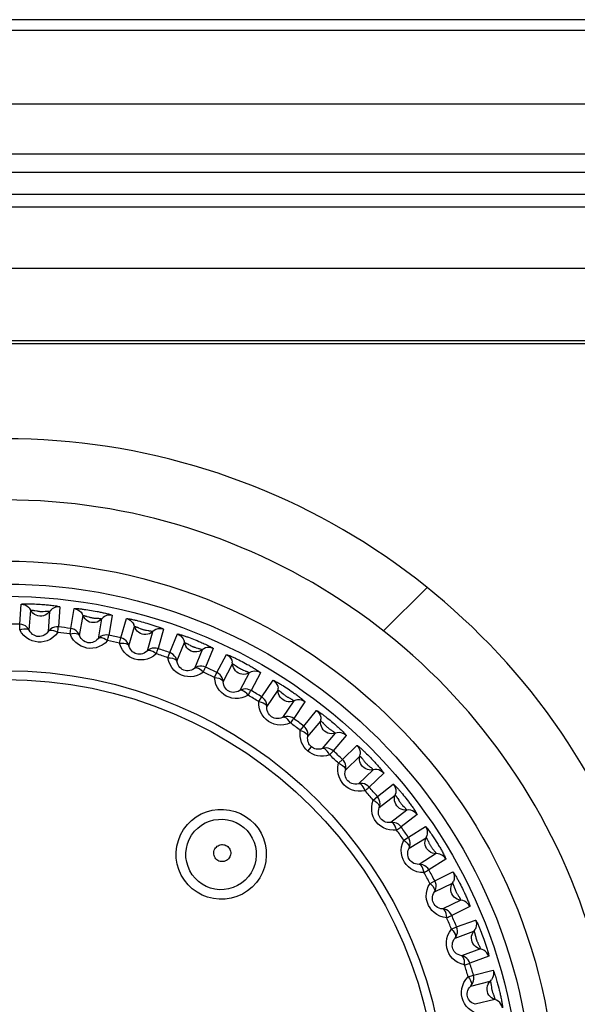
# Model space of a CAD drawing. Header units: millimetres. Extents: x -71 to 747, y -184 to 606.
# Tile 67 of 97: x 276 to 285, y 263 to 279. Entities that reach past the tile are written whole.
import ezdxf

# ---------------------------------------------------------------- set-up
doc = ezdxf.new("R2010")
doc.units = ezdxf.units.MM
doc.header["$LTSCALE"] = 30.734
doc.layers.get('0').update_dxf_attribs({"linetype": 'CONTINUOUS'})

msp = doc.modelspace()

# ---------------------------------------------------------------- linework, layer by layer
at = {"color": 7}
for p, q in [((295.669, 279.086), (208.076, 279.086)), ((295.071, 278.907), (208.674, 278.907)), ((296.267, 277.707), (207.478, 277.707)), ((211.764, 276.895), (291.981, 276.895)), ((212.563, 276.595), (291.182, 276.595)), ((212.922, 276.236), (290.823, 276.236)), ((214.366, 276.027), (289.379, 276.027)), ((213.376, 275.027), (290.369, 275.027)), ((286.479, 273.837), (217.266, 273.837)), ((286.322, 273.786), (217.422, 273.786)), ((282.055, 269.095), (282.767, 269.807)), ((276.114, 269.204), (276.137, 269.532)), ((276.268, 269.106), (276.291, 269.434)), ((276.324, 269.537), (276.354, 269.536)), ((276.354, 269.536), (276.384, 269.535)), ((276.36, 269.428), (276.389, 269.422)), ((276.384, 269.535), (276.414, 269.533)), ((276.414, 269.533), (276.444, 269.531)), ((276.444, 269.531), (276.474, 269.529)), ((276.599, 269.413), (276.576, 269.085)), ((276.765, 269.488), (276.743, 269.16)), ((276.945, 269.135), (277.003, 269.459)), ((277.192, 269.444), (277.222, 269.44)), ((277.222, 269.44), (277.252, 269.435)), ((277.252, 269.435), (277.282, 269.431)), ((277.282, 269.431), (277.312, 269.425)), ((277.312, 269.425), (277.343, 269.42)), ((277.089, 269.022), (277.146, 269.346)), ((277.215, 269.331), (277.243, 269.323)), ((277.45, 269.292), (277.392, 268.968)), ((277.623, 269.35), (277.566, 269.026)), ((277.765, 268.98), (277.856, 269.296)), ((278.043, 269.262), (278.072, 269.254)), ((278.072, 269.254), (278.101, 269.246)), ((278.101, 269.246), (278.131, 269.238)), ((276.111, 269.114), (276.114, 269.204)), ((276.933, 269.046), (276.945, 269.135)), ((277.896, 268.852), (277.987, 269.168)), ((278.054, 269.147), (278.081, 269.135)), ((278.131, 269.238), (278.16, 269.23)), ((278.16, 269.23), (278.19, 269.221)), ((278.283, 269.083), (278.192, 268.767)), ((278.462, 269.122), (278.371, 268.806)), ((277.744, 268.893), (277.765, 268.98)), ((278.564, 268.74), (278.688, 269.045)), ((278.868, 268.991), (278.895, 268.981)), ((278.895, 268.981), (278.923, 268.971)), ((278.923, 268.971), (278.952, 268.96)), ((278.952, 268.96), (278.979, 268.949)), ((278.979, 268.949), (279.008, 268.937)), ((278.681, 268.599), (278.804, 268.904)), ((278.868, 268.876), (278.894, 268.862)), ((279.09, 268.788), (278.967, 268.483)), ((279.272, 268.808), (279.149, 268.503)), ((278.534, 268.655), (278.564, 268.74)), ((279.334, 268.417), (279.488, 268.708)), ((279.664, 268.635), (279.691, 268.622)), ((279.691, 268.622), (279.718, 268.608)), ((279.718, 268.608), (279.745, 268.594)), ((279.435, 268.265), (279.59, 268.555)), ((279.651, 268.52), (279.675, 268.503)), ((279.745, 268.594), (279.772, 268.58)), ((279.772, 268.58), (279.8, 268.565)), ((279.295, 268.336), (279.334, 268.417)), ((279.862, 268.411), (279.708, 268.12)), ((280.045, 268.412), (279.891, 268.121)), ((280.066, 268.016), (280.25, 268.289)), ((280.151, 267.854), (280.335, 268.127)), ((280.42, 268.196), (280.445, 268.18)), ((280.445, 268.18), (280.471, 268.164)), ((280.471, 268.164), (280.496, 268.147)), ((280.496, 268.147), (280.521, 268.13)), ((280.521, 268.13), (280.547, 268.113)), ((280.018, 267.94), (280.066, 268.016)), ((280.393, 268.084), (280.416, 268.065)), ((280.59, 267.954), (280.406, 267.682)), ((280.772, 267.936), (280.588, 267.663)), ((280.751, 267.54), (280.963, 267.792)), ((281.115, 267.689), (281.137, 267.671)), ((281.137, 267.671), (281.16, 267.652)), ((281.16, 267.652), (281.183, 267.634)), ((281.183, 267.634), (281.206, 267.615)), ((280.696, 267.47), (280.751, 267.54)), ((280.819, 267.37), (281.03, 267.622)), ((281.206, 267.615), (281.229, 267.596)), ((281.229, 267.596), (281.252, 267.576)), ((281.267, 267.424), (281.055, 267.172)), ((281.446, 267.387), (281.234, 267.135)), ((280.82, 267.131), (280.877, 267.2)), ((281.384, 266.996), (281.62, 267.224)), ((281.322, 266.931), (281.384, 266.996)), ((281.433, 266.82), (281.67, 267.048)), ((281.758, 267.108), (281.778, 267.088)), ((281.778, 267.088), (281.799, 267.068)), ((281.799, 267.068), (281.819, 267.047)), ((281.819, 267.047), (281.84, 267.027)), ((281.84, 267.027), (281.86, 267.005)), ((281.86, 267.005), (281.881, 266.984)), ((281.884, 266.827), (281.647, 266.598)), ((282.058, 266.771), (281.822, 266.542)), ((281.956, 266.388), (282.215, 266.591)), ((281.887, 266.33), (281.956, 266.388)), ((281.986, 266.208), (282.246, 266.411)), ((282.287, 266.354), (282.303, 266.328)), ((282.346, 266.453), (282.365, 266.43)), ((282.365, 266.43), (282.384, 266.407)), ((282.384, 266.407), (282.403, 266.383)), ((282.403, 266.383), (282.422, 266.359)), ((282.422, 266.359), (282.441, 266.334)), ((282.435, 266.168), (282.176, 265.965)), ((282.603, 266.094), (282.344, 265.891)), ((282.461, 265.724), (282.74, 265.899)), ((282.387, 265.674), (282.461, 265.724)), ((282.473, 265.542), (282.752, 265.716)), ((282.9, 265.681), (282.918, 265.651)), ((282.915, 265.455), (282.636, 265.28)), ((283.074, 265.364), (282.795, 265.19)), ((282.894, 265.011), (283.19, 265.155)), ((282.815, 264.969), (282.894, 265.011)), ((282.887, 264.828), (283.182, 264.972)), ((283.211, 264.908), (283.221, 264.88)), ((283.289, 264.993), (283.303, 264.967)), ((283.303, 264.967), (283.317, 264.94)), ((283.317, 264.94), (283.331, 264.912)), ((283.331, 264.912), (283.344, 264.885)), ((283.344, 264.885), (283.358, 264.857)), ((283.317, 264.695), (283.022, 264.551)), ((283.466, 264.589), (283.17, 264.444)), ((283.167, 264.222), (283.25, 264.256)), ((283.25, 264.256), (283.559, 264.369)), ((283.224, 264.075), (283.533, 264.188)), ((283.555, 264.121), (283.562, 264.092)), ((283.641, 264.197), (283.652, 264.17)), ((283.652, 264.17), (283.663, 264.141)), ((283.663, 264.141), (283.674, 264.113)), ((283.674, 264.113), (283.685, 264.084)), ((283.685, 264.084), (283.695, 264.055)), ((283.638, 263.898), (283.329, 263.786)), ((283.775, 263.777), (283.466, 263.664)), ((283.439, 263.444), (283.525, 263.469)), ((283.525, 263.469), (283.845, 263.548)), ((283.48, 263.291), (283.799, 263.371)), ((283.929, 263.292), (283.938, 263.258)), ((283.874, 263.072), (283.555, 262.992))]:
    msp.add_line(p, q, dxfattribs=at)
for points in [[(276.137, 269.532), (276.139, 269.534), (276.144, 269.535), (276.153, 269.536), (276.164, 269.537), (276.176, 269.538), (276.19, 269.539), (276.205, 269.539), (276.22, 269.539), (276.235, 269.539), (276.251, 269.539), (276.266, 269.539), (276.281, 269.539), (276.296, 269.538), (276.31, 269.538), (276.324, 269.537)], [(276.137, 269.532), (276.168, 269.528), (276.199, 269.519), (276.227, 269.504), (276.253, 269.485), (276.274, 269.461)], [(276.579, 269.389), (276.556, 269.37), (276.529, 269.354), (276.5, 269.343), (276.47, 269.337), (276.439, 269.337), (276.409, 269.342), (276.379, 269.352), (276.352, 269.366), (276.328, 269.385), (276.308, 269.408), (276.274, 269.461)], [(276.291, 269.434), (276.292, 269.435), (276.294, 269.435), (276.298, 269.435), (276.303, 269.435), (276.308, 269.435), (276.314, 269.435), (276.32, 269.434), (276.326, 269.433), (276.333, 269.432), (276.34, 269.431), (276.347, 269.43), (276.354, 269.429), (276.36, 269.428)], [(276.389, 269.422), (276.397, 269.421), (276.405, 269.419), (276.413, 269.418), (276.422, 269.417), (276.431, 269.416), (276.439, 269.415), (276.448, 269.414), (276.457, 269.414), (276.466, 269.414), (276.476, 269.414), (276.486, 269.414), (276.496, 269.414), (276.527, 269.416)], [(276.474, 269.529), (276.507, 269.526), (276.524, 269.525), (276.543, 269.523), (276.563, 269.521), (276.583, 269.519), (276.604, 269.517), (276.625, 269.515), (276.647, 269.512), (276.669, 269.509), (276.69, 269.506), (276.71, 269.503), (276.729, 269.499), (276.744, 269.496), (276.756, 269.493), (276.763, 269.49), (276.765, 269.488)], [(276.527, 269.416), (276.537, 269.416), (276.547, 269.416), (276.557, 269.416), (276.566, 269.416), (276.575, 269.416), (276.583, 269.416), (276.59, 269.415), (276.595, 269.414), (276.598, 269.414), (276.599, 269.413)], [(276.765, 269.488), (276.734, 269.489), (276.702, 269.484), (276.672, 269.473), (276.644, 269.458), (276.619, 269.437), (276.579, 269.389)], [(277.003, 269.459), (277.005, 269.461), (277.011, 269.461), (277.02, 269.462), (277.031, 269.461), (277.043, 269.461), (277.057, 269.46), (277.072, 269.459), (277.087, 269.457), (277.103, 269.456), (277.118, 269.454), (277.134, 269.452), (277.149, 269.45), (277.163, 269.448), (277.178, 269.446), (277.192, 269.444)], [(277.003, 269.459), (277.034, 269.452), (277.063, 269.44), (277.09, 269.422), (277.113, 269.4), (277.132, 269.374)], [(277.343, 269.42), (277.375, 269.414), (277.391, 269.411), (277.408, 269.407), (277.425, 269.404), (277.442, 269.4), (277.458, 269.397), (277.476, 269.393), (277.493, 269.389), (277.511, 269.385), (277.528, 269.381), (277.546, 269.376), (277.563, 269.372), (277.579, 269.367), (277.593, 269.363), (277.606, 269.359), (277.615, 269.355), (277.621, 269.352), (277.623, 269.35)], [(277.427, 269.271), (277.402, 269.254), (277.374, 269.241), (277.344, 269.233), (277.313, 269.231), (277.283, 269.233), (277.253, 269.241), (277.225, 269.254), (277.2, 269.272), (277.178, 269.293), (277.159, 269.318), (277.132, 269.374)], [(277.146, 269.346), (277.147, 269.346), (277.149, 269.346), (277.153, 269.346), (277.158, 269.345), (277.163, 269.345), (277.169, 269.343), (277.175, 269.342), (277.181, 269.341), (277.188, 269.339), (277.195, 269.337), (277.201, 269.335), (277.208, 269.333), (277.215, 269.331)], [(277.243, 269.323), (277.251, 269.321), (277.259, 269.318), (277.268, 269.316), (277.276, 269.314), (277.285, 269.312), (277.294, 269.31), (277.302, 269.309), (277.312, 269.307), (277.321, 269.306), (277.33, 269.305), (277.34, 269.305), (277.349, 269.304), (277.375, 269.303)], [(277.375, 269.303), (277.383, 269.302), (277.392, 269.302), (277.4, 269.301), (277.408, 269.3), (277.416, 269.299), (277.424, 269.298), (277.43, 269.297), (277.437, 269.296), (277.442, 269.295), (277.446, 269.294), (277.449, 269.293), (277.45, 269.292)], [(277.623, 269.35), (277.592, 269.354), (277.56, 269.352), (277.529, 269.345), (277.499, 269.332), (277.473, 269.314), (277.427, 269.271)], [(277.856, 269.296), (277.859, 269.297), (277.864, 269.297), (277.873, 269.297), (277.884, 269.295), (277.897, 269.293), (277.911, 269.291), (277.925, 269.288), (277.94, 269.285), (277.955, 269.282), (277.971, 269.279), (277.986, 269.275), (278, 269.272), (278.015, 269.269), (278.029, 269.265), (278.043, 269.262)], [(277.856, 269.296), (277.886, 269.286), (277.914, 269.27), (277.939, 269.25), (277.96, 269.226), (277.976, 269.198)], [(276.111, 269.114), (276.147, 269.125), (276.18, 269.131), (276.211, 269.132), (276.236, 269.129), (276.256, 269.12), (276.268, 269.106)], [(276.733, 269.071), (276.695, 269.025), (276.653, 268.987), (276.607, 268.957), (276.558, 268.935), (276.509, 268.92), (276.459, 268.913), (276.41, 268.913), (276.362, 268.92), (276.313, 268.934), (276.266, 268.955), (276.221, 268.983), (276.179, 269.02), (276.142, 269.063), (276.111, 269.114)], [(276.268, 269.106), (276.251, 269.133), (276.23, 269.157), (276.204, 269.176), (276.176, 269.191), (276.145, 269.2), (276.114, 269.204)], [(276.576, 269.085), (276.557, 269.061), (276.536, 269.041), (276.513, 269.026), (276.489, 269.014), (276.465, 269.007), (276.44, 269.003), (276.416, 269.003), (276.392, 269.006), (276.368, 269.013), (276.345, 269.024), (276.322, 269.039), (276.302, 269.058), (276.283, 269.08), (276.268, 269.106)], [(276.743, 269.16), (276.711, 269.161), (276.679, 269.156), (276.649, 269.145), (276.621, 269.13), (276.596, 269.109), (276.576, 269.085)], [(276.733, 269.071), (276.699, 269.086), (276.667, 269.097), (276.637, 269.103), (276.611, 269.102), (276.59, 269.097), (276.576, 269.085)], [(276.733, 269.071), (276.736, 269.095), (276.738, 269.116), (276.74, 269.134), (276.741, 269.147), (276.742, 269.156), (276.743, 269.16)], [(277.089, 269.022), (277.075, 269.05), (277.056, 269.076), (277.033, 269.098), (277.006, 269.116), (276.976, 269.128), (276.945, 269.135)], [(278.259, 269.064), (278.232, 269.05), (278.202, 269.04), (278.172, 269.036), (278.141, 269.036), (278.111, 269.042), (278.082, 269.053), (278.056, 269.069), (278.032, 269.089), (278.013, 269.113), (277.997, 269.139), (277.976, 269.198)], [(277.987, 269.168), (277.988, 269.169), (277.99, 269.168), (277.994, 269.168), (277.998, 269.167), (278.003, 269.165), (278.009, 269.164), (278.015, 269.162), (278.021, 269.159), (278.028, 269.157), (278.034, 269.155), (278.041, 269.152), (278.047, 269.149), (278.054, 269.147)], [(278.081, 269.135), (278.089, 269.132), (278.097, 269.129), (278.105, 269.126), (278.113, 269.123), (278.121, 269.12), (278.13, 269.118), (278.138, 269.115), (278.147, 269.113), (278.156, 269.111), (278.166, 269.109), (278.175, 269.107), (278.184, 269.106), (278.21, 269.101)], [(278.19, 269.221), (278.221, 269.212), (278.238, 269.207), (278.254, 269.202), (278.27, 269.197), (278.287, 269.192), (278.303, 269.186), (278.319, 269.181), (278.336, 269.175), (278.354, 269.169), (278.371, 269.163), (278.388, 269.157), (278.404, 269.15), (278.419, 269.144), (278.433, 269.139), (278.445, 269.133), (278.454, 269.128), (278.46, 269.125), (278.462, 269.122)], [(278.21, 269.101), (278.218, 269.1), (278.226, 269.099), (278.235, 269.097), (278.243, 269.095), (278.25, 269.094), (278.258, 269.092), (278.265, 269.09), (278.271, 269.089), (278.276, 269.087), (278.28, 269.085), (278.282, 269.084), (278.283, 269.083)], [(278.462, 269.122), (278.431, 269.13), (278.399, 269.131), (278.367, 269.127), (278.337, 269.118), (278.308, 269.103), (278.259, 269.064)], [(276.933, 269.046), (276.97, 269.053), (277.004, 269.056), (277.034, 269.054), (277.059, 269.047), (277.078, 269.037), (277.089, 269.022)], [(277.547, 268.938), (277.505, 268.896), (277.459, 268.863), (277.41, 268.838), (277.359, 268.821), (277.308, 268.812), (277.258, 268.81), (277.209, 268.815), (277.162, 268.827), (277.115, 268.845), (277.071, 268.871), (277.028, 268.905), (276.99, 268.945), (276.959, 268.992), (276.933, 269.046)], [(277.392, 268.968), (277.372, 268.947), (277.349, 268.929), (277.324, 268.916), (277.299, 268.907), (277.274, 268.902), (277.249, 268.901), (277.225, 268.903), (277.201, 268.909), (277.178, 268.919), (277.156, 268.932), (277.136, 268.949), (277.117, 268.97), (277.101, 268.994), (277.089, 269.022)], [(277.566, 269.026), (277.535, 269.03), (277.503, 269.028), (277.471, 269.021), (277.442, 269.008), (277.416, 268.99), (277.392, 268.968)], [(277.547, 268.938), (277.515, 268.957), (277.484, 268.971), (277.455, 268.98), (277.429, 268.982), (277.408, 268.979), (277.392, 268.968)], [(277.547, 268.938), (277.553, 268.962), (277.557, 268.983), (277.561, 269), (277.564, 269.013), (277.565, 269.022), (277.566, 269.026)], [(277.896, 268.852), (277.885, 268.882), (277.869, 268.91), (277.848, 268.934), (277.823, 268.954), (277.795, 268.969), (277.765, 268.98)], [(278.688, 269.045), (278.69, 269.045), (278.696, 269.045), (278.704, 269.043), (278.715, 269.041), (278.727, 269.038), (278.74, 269.034), (278.754, 269.03), (278.769, 269.025), (278.784, 269.021), (278.798, 269.016), (278.813, 269.011), (278.827, 269.006), (278.841, 269.001), (278.854, 268.996), (278.868, 268.991)], [(278.688, 269.045), (278.717, 269.031), (278.743, 269.013), (278.765, 268.99), (278.783, 268.964), (278.797, 268.935)], [(279.064, 268.772), (279.036, 268.76), (279.005, 268.754), (278.975, 268.752), (278.944, 268.756), (278.915, 268.765), (278.887, 268.779), (278.863, 268.798), (278.841, 268.82), (278.824, 268.846), (278.812, 268.874), (278.797, 268.935)], [(279.008, 268.937), (279.038, 268.925), (279.054, 268.918), (279.071, 268.91), (279.089, 268.903), (279.108, 268.894), (279.127, 268.886), (279.147, 268.877), (279.167, 268.867), (279.186, 268.858), (279.206, 268.848), (279.224, 268.839), (279.24, 268.83), (279.254, 268.822), (279.265, 268.816), (279.27, 268.811), (279.272, 268.808)], [(277.744, 268.893), (277.781, 268.895), (277.815, 268.895), (277.845, 268.89), (277.869, 268.88), (277.886, 268.868), (277.896, 268.852)], [(278.343, 268.721), (278.296, 268.684), (278.248, 268.655), (278.196, 268.635), (278.144, 268.624), (278.092, 268.62), (278.042, 268.624), (277.994, 268.634), (277.948, 268.65), (277.904, 268.674), (277.862, 268.704), (277.824, 268.742), (277.79, 268.786), (277.764, 268.836), (277.744, 268.893)], [(278.192, 268.767), (278.169, 268.748), (278.145, 268.733), (278.119, 268.722), (278.093, 268.716), (278.067, 268.714), (278.043, 268.715), (278.019, 268.72), (277.996, 268.728), (277.974, 268.74), (277.954, 268.756), (277.935, 268.775), (277.919, 268.797), (277.905, 268.823), (277.896, 268.852)], [(278.371, 268.806), (278.34, 268.813), (278.308, 268.815), (278.276, 268.811), (278.246, 268.801), (278.218, 268.787), (278.192, 268.767)], [(278.343, 268.721), (278.313, 268.743), (278.284, 268.76), (278.256, 268.772), (278.23, 268.777), (278.209, 268.776), (278.192, 268.767)], [(278.343, 268.721), (278.351, 268.744), (278.357, 268.764), (278.363, 268.781), (278.367, 268.794), (278.37, 268.802), (278.371, 268.806)], [(278.804, 268.904), (278.805, 268.904), (278.808, 268.904), (278.811, 268.903), (278.815, 268.901), (278.82, 268.899), (278.826, 268.897), (278.831, 268.894), (278.837, 268.892), (278.843, 268.889), (278.85, 268.886), (278.856, 268.882), (278.862, 268.879), (278.868, 268.876)], [(278.894, 268.862), (278.901, 268.858), (278.908, 268.854), (278.915, 268.85), (278.923, 268.846), (278.931, 268.843), (278.939, 268.839), (278.947, 268.836), (278.956, 268.833), (278.964, 268.83), (278.974, 268.827), (278.983, 268.824), (278.993, 268.821), (279.023, 268.813)], [(279.023, 268.813), (279.033, 268.81), (279.042, 268.807), (279.052, 268.805), (279.061, 268.802), (279.069, 268.799), (279.076, 268.796), (279.082, 268.793), (279.087, 268.791), (279.09, 268.789), (279.09, 268.788)], [(279.272, 268.808), (279.242, 268.819), (279.21, 268.824), (279.178, 268.823), (279.147, 268.817), (279.117, 268.805), (279.064, 268.772)], [(279.112, 268.421), (279.062, 268.39), (279.01, 268.366), (278.957, 268.352), (278.904, 268.346), (278.852, 268.348), (278.803, 268.356), (278.756, 268.371), (278.712, 268.393), (278.67, 268.421), (278.632, 268.455), (278.598, 268.497), (278.569, 268.544), (278.548, 268.597), (278.534, 268.655)], [(278.534, 268.655), (278.571, 268.654), (278.605, 268.65), (278.634, 268.641), (278.657, 268.63), (278.673, 268.616), (278.681, 268.599)], [(278.681, 268.599), (278.673, 268.63), (278.66, 268.659), (278.642, 268.685), (278.619, 268.708), (278.593, 268.726), (278.564, 268.74)], [(278.967, 268.483), (278.942, 268.466), (278.916, 268.454), (278.889, 268.446), (278.863, 268.443), (278.837, 268.443), (278.813, 268.447), (278.79, 268.455), (278.768, 268.465), (278.747, 268.479), (278.728, 268.497), (278.712, 268.518), (278.698, 268.542), (278.687, 268.569), (278.681, 268.599)], [(279.488, 268.708), (279.491, 268.708), (279.497, 268.707), (279.505, 268.705), (279.516, 268.701), (279.528, 268.696), (279.541, 268.691), (279.554, 268.686), (279.569, 268.679), (279.583, 268.673), (279.597, 268.667), (279.611, 268.66), (279.625, 268.654), (279.638, 268.648), (279.651, 268.641), (279.664, 268.635)], [(279.488, 268.708), (279.516, 268.691), (279.54, 268.67), (279.56, 268.645), (279.575, 268.617), (279.585, 268.587)], [(279.149, 268.503), (279.119, 268.514), (279.087, 268.519), (279.055, 268.518), (279.024, 268.512), (278.994, 268.5), (278.967, 268.483)], [(279.112, 268.421), (279.084, 268.446), (279.057, 268.467), (279.03, 268.482), (279.006, 268.489), (278.985, 268.49), (278.967, 268.483)], [(279.112, 268.421), (279.122, 268.444), (279.131, 268.463), (279.138, 268.479), (279.144, 268.492), (279.147, 268.5), (279.149, 268.503)], [(279.834, 268.397), (279.805, 268.389), (279.774, 268.385), (279.743, 268.387), (279.713, 268.394), (279.685, 268.406), (279.659, 268.423), (279.637, 268.444), (279.618, 268.468), (279.604, 268.496), (279.594, 268.525), (279.585, 268.587)], [(279.59, 268.555), (279.591, 268.555), (279.593, 268.555), (279.597, 268.553), (279.601, 268.551), (279.605, 268.549), (279.611, 268.546), (279.616, 268.543), (279.622, 268.539), (279.628, 268.536), (279.634, 268.532), (279.639, 268.528), (279.645, 268.524), (279.651, 268.52)], [(279.675, 268.503), (279.682, 268.499), (279.689, 268.494), (279.696, 268.489), (279.704, 268.485), (279.711, 268.48), (279.719, 268.476), (279.727, 268.472), (279.735, 268.468), (279.744, 268.464), (279.753, 268.46), (279.761, 268.456), (279.77, 268.453), (279.794, 268.444)], [(279.794, 268.444), (279.802, 268.44), (279.81, 268.437), (279.818, 268.434), (279.825, 268.431), (279.832, 268.428), (279.839, 268.424), (279.845, 268.421), (279.851, 268.418), (279.856, 268.416), (279.859, 268.413), (279.862, 268.412), (279.862, 268.411)], [(279.8, 268.565), (279.828, 268.549), (279.843, 268.541), (279.858, 268.533), (279.873, 268.524), (279.888, 268.516), (279.903, 268.507), (279.918, 268.498), (279.933, 268.489), (279.949, 268.48), (279.964, 268.47), (279.98, 268.461), (279.994, 268.451), (280.008, 268.442), (280.02, 268.433), (280.031, 268.426), (280.039, 268.419), (280.044, 268.415), (280.045, 268.412)], [(279.845, 268.044), (279.792, 268.017), (279.738, 267.999), (279.684, 267.991), (279.63, 267.99), (279.579, 267.997), (279.531, 268.011), (279.486, 268.031), (279.445, 268.057), (279.406, 268.089), (279.371, 268.127), (279.342, 268.172), (279.318, 268.222), (279.303, 268.277), (279.295, 268.336)], [(279.295, 268.336), (279.332, 268.331), (279.365, 268.324), (279.393, 268.312), (279.415, 268.298), (279.429, 268.283), (279.435, 268.265)], [(279.435, 268.265), (279.431, 268.296), (279.421, 268.327), (279.405, 268.355), (279.385, 268.38), (279.361, 268.401), (279.334, 268.417)], [(280.045, 268.412), (280.016, 268.425), (279.985, 268.433), (279.953, 268.436), (279.922, 268.433), (279.891, 268.424), (279.834, 268.397)], [(280.25, 268.289), (280.25, 268.289), (280.252, 268.289), (280.255, 268.288), (280.258, 268.287), (280.262, 268.286), (280.268, 268.283), (280.275, 268.28), (280.283, 268.276), (280.293, 268.271), (280.304, 268.265), (280.316, 268.258), (280.329, 268.251), (280.343, 268.243), (280.356, 268.235), (280.37, 268.227), (280.383, 268.219), (280.395, 268.211), (280.408, 268.204), (280.42, 268.196)], [(280.25, 268.289), (280.275, 268.269), (280.297, 268.246), (280.314, 268.219), (280.326, 268.19), (280.333, 268.159)], [(279.708, 268.12), (279.681, 268.106), (279.654, 268.097), (279.626, 268.092), (279.6, 268.091), (279.574, 268.094), (279.55, 268.101), (279.528, 268.11), (279.508, 268.123), (279.489, 268.139), (279.472, 268.159), (279.457, 268.181), (279.446, 268.207), (279.439, 268.235), (279.435, 268.265)], [(279.891, 268.121), (279.862, 268.135), (279.831, 268.143), (279.799, 268.146), (279.767, 268.143), (279.736, 268.134), (279.708, 268.12)], [(279.845, 268.044), (279.821, 268.071), (279.796, 268.095), (279.77, 268.112), (279.747, 268.122), (279.726, 268.125), (279.708, 268.12)], [(279.845, 268.044), (279.858, 268.065), (279.868, 268.083), (279.877, 268.098), (279.884, 268.11), (279.888, 268.118), (279.891, 268.121)], [(280.561, 267.944), (280.531, 267.938), (280.5, 267.938), (280.47, 267.943), (280.441, 267.953), (280.414, 267.968), (280.39, 267.988), (280.369, 268.011), (280.353, 268.037), (280.342, 268.066), (280.336, 268.096), (280.333, 268.159)], [(280.335, 268.127), (280.335, 268.127), (280.336, 268.127), (280.336, 268.126), (280.338, 268.126), (280.339, 268.125), (280.342, 268.124), (280.344, 268.122), (280.348, 268.12), (280.351, 268.117), (280.356, 268.114), (280.361, 268.111), (280.366, 268.107), (280.371, 268.102), (280.377, 268.098), (280.382, 268.093), (280.388, 268.089), (280.393, 268.084)], [(280.151, 267.854), (280.149, 267.886), (280.143, 267.917), (280.13, 267.947), (280.113, 267.973), (280.091, 267.997), (280.066, 268.016)], [(280.416, 268.065), (280.422, 268.059), (280.428, 268.054), (280.435, 268.049), (280.442, 268.044), (280.449, 268.038), (280.456, 268.033), (280.464, 268.028), (280.472, 268.023), (280.48, 268.019), (280.488, 268.014), (280.496, 268.01), (280.504, 268.005)], [(280.504, 268.005), (280.527, 267.994), (280.534, 267.99), (280.542, 267.986), (280.549, 267.982), (280.556, 267.978), (280.563, 267.974), (280.569, 267.97), (280.575, 267.966), (280.58, 267.963), (280.585, 267.96), (280.588, 267.957), (280.59, 267.955), (280.59, 267.954)], [(280.547, 268.113), (280.573, 268.094), (280.587, 268.085), (280.601, 268.075), (280.615, 268.065), (280.629, 268.055), (280.642, 268.045), (280.656, 268.035), (280.67, 268.024), (280.685, 268.013), (280.699, 268.002), (280.713, 267.991), (280.727, 267.98), (280.739, 267.97), (280.75, 267.96), (280.76, 267.951), (280.767, 267.944), (280.771, 267.939), (280.772, 267.936)], [(280.772, 267.936), (280.745, 267.953), (280.715, 267.964), (280.684, 267.97), (280.652, 267.97), (280.62, 267.965), (280.561, 267.944)], [(280.535, 267.591), (280.479, 267.57), (280.424, 267.558), (280.369, 267.555), (280.316, 267.56), (280.266, 267.573), (280.219, 267.592), (280.177, 267.616), (280.138, 267.646), (280.103, 267.682), (280.073, 267.724), (280.048, 267.772), (280.03, 267.824), (280.02, 267.88), (280.018, 267.94)], [(280.018, 267.94), (280.054, 267.931), (280.087, 267.92), (280.114, 267.905), (280.134, 267.889), (280.147, 267.872), (280.151, 267.854)], [(280.406, 267.682), (280.378, 267.67), (280.35, 267.664), (280.322, 267.662), (280.296, 267.664), (280.271, 267.669), (280.248, 267.679), (280.227, 267.691), (280.208, 267.705), (280.19, 267.723), (280.176, 267.744), (280.164, 267.768), (280.155, 267.795), (280.151, 267.824), (280.151, 267.854)], [(280.588, 267.663), (280.561, 267.68), (280.531, 267.691), (280.5, 267.697), (280.468, 267.698), (280.436, 267.692), (280.406, 267.682)], [(280.535, 267.591), (280.513, 267.621), (280.491, 267.647), (280.468, 267.667), (280.445, 267.679), (280.425, 267.685), (280.406, 267.682)], [(280.535, 267.591), (280.55, 267.611), (280.562, 267.628), (280.573, 267.642), (280.581, 267.653), (280.586, 267.66), (280.588, 267.663)], [(280.963, 267.792), (280.966, 267.792), (280.971, 267.79), (280.978, 267.786), (280.987, 267.781), (280.998, 267.774), (281.009, 267.767), (281.02, 267.759), (281.033, 267.75), (281.045, 267.742), (281.057, 267.733), (281.069, 267.724), (281.081, 267.715), (281.092, 267.706), (281.104, 267.697), (281.115, 267.689)], [(280.963, 267.792), (280.986, 267.771), (281.005, 267.745), (281.02, 267.717), (281.029, 267.686), (281.033, 267.654)], [(281.237, 267.417), (281.206, 267.415), (281.175, 267.418), (281.146, 267.426), (281.118, 267.439), (281.093, 267.457), (281.071, 267.479), (281.053, 267.504), (281.04, 267.531), (281.031, 267.561), (281.028, 267.592), (281.033, 267.654)], [(280.819, 267.37), (280.821, 267.402), (280.818, 267.434), (280.808, 267.465), (280.794, 267.493), (280.775, 267.519), (280.751, 267.54)], [(281.03, 267.622), (281.031, 267.622), (281.033, 267.621), (281.036, 267.619), (281.04, 267.617), (281.044, 267.614), (281.048, 267.61), (281.053, 267.606), (281.057, 267.601), (281.062, 267.597), (281.067, 267.592), (281.072, 267.587), (281.076, 267.582), (281.081, 267.577)], [(281.081, 267.577), (281.091, 267.567), (281.101, 267.557)], [(281.101, 267.557), (281.106, 267.551), (281.112, 267.545), (281.117, 267.539), (281.123, 267.533), (281.13, 267.528), (281.136, 267.522), (281.143, 267.516)], [(281.143, 267.516), (281.149, 267.511), (281.156, 267.506), (281.163, 267.5), (281.17, 267.495), (281.178, 267.49), (281.185, 267.485), (281.192, 267.481), (281.206, 267.472)], [(281.252, 267.576), (281.276, 267.556), (281.288, 267.545), (281.3, 267.534), (281.312, 267.524), (281.324, 267.513), (281.336, 267.502), (281.348, 267.491), (281.361, 267.479), (281.373, 267.467), (281.385, 267.455), (281.397, 267.444), (281.409, 267.432), (281.419, 267.421), (281.428, 267.411), (281.436, 267.402), (281.442, 267.395), (281.445, 267.39), (281.446, 267.387)], [(280.82, 267.131), (280.788, 267.161), (280.761, 267.195), (280.737, 267.232), (280.717, 267.274), (280.702, 267.319), (280.694, 267.367), (280.692, 267.417), (280.696, 267.47)], [(280.696, 267.47), (280.731, 267.457), (280.762, 267.443), (280.788, 267.426), (280.806, 267.407), (280.817, 267.389), (280.819, 267.37)], [(280.877, 267.2), (280.862, 267.215), (280.848, 267.232), (280.837, 267.251), (280.827, 267.272), (280.82, 267.294), (280.817, 267.319), (280.816, 267.344), (280.819, 267.37)], [(281.206, 267.472), (281.212, 267.467), (281.219, 267.463), (281.225, 267.459), (281.232, 267.454), (281.238, 267.45), (281.244, 267.445), (281.249, 267.441), (281.254, 267.437), (281.258, 267.433), (281.262, 267.43), (281.265, 267.427), (281.266, 267.425), (281.267, 267.424)], [(281.446, 267.387), (281.42, 267.407), (281.392, 267.421), (281.361, 267.43), (281.329, 267.434), (281.298, 267.432), (281.237, 267.417)], [(281.055, 267.172), (281.03, 267.165), (281.005, 267.161), (280.98, 267.16), (280.956, 267.163), (280.934, 267.169), (280.913, 267.177), (280.894, 267.188), (280.877, 267.2)], [(281.234, 267.135), (281.209, 267.154), (281.18, 267.169), (281.15, 267.178), (281.118, 267.182), (281.086, 267.18), (281.055, 267.172)], [(281.174, 267.069), (281.155, 267.101), (281.136, 267.129), (281.115, 267.151), (281.094, 267.166), (281.074, 267.173), (281.055, 267.172)], [(281.62, 267.224), (281.623, 267.224), (281.628, 267.222), (281.634, 267.217), (281.643, 267.211), (281.652, 267.204), (281.662, 267.195), (281.673, 267.186), (281.684, 267.177), (281.695, 267.167), (281.706, 267.157), (281.717, 267.147), (281.727, 267.137), (281.738, 267.127), (281.748, 267.117), (281.758, 267.108)], [(281.62, 267.224), (281.641, 267.2), (281.658, 267.173), (281.669, 267.143), (281.675, 267.112), (281.675, 267.08)], [(281.174, 267.069), (281.123, 267.055), (281.074, 267.048), (281.025, 267.049), (280.978, 267.055), (280.933, 267.067), (280.892, 267.084), (280.854, 267.106), (280.82, 267.131)], [(281.174, 267.069), (281.191, 267.087), (281.205, 267.103), (281.217, 267.116), (281.226, 267.126), (281.232, 267.132), (281.234, 267.135)], [(281.433, 266.82), (281.439, 266.851), (281.438, 266.883), (281.432, 266.915), (281.421, 266.945), (281.405, 266.972), (281.384, 266.996)], [(281.853, 266.822), (281.823, 266.823), (281.793, 266.83), (281.764, 266.841), (281.738, 266.857), (281.714, 266.877), (281.695, 266.901), (281.68, 266.928), (281.67, 266.957), (281.664, 266.987), (281.664, 267.018), (281.675, 267.08)], [(281.67, 267.048), (281.671, 267.048), (281.673, 267.047), (281.675, 267.045), (281.678, 267.042), (281.682, 267.038), (281.686, 267.034), (281.69, 267.03), (281.694, 267.025), (281.698, 267.02), (281.702, 267.015), (281.706, 267.01), (281.711, 267.005), (281.715, 266.999)], [(281.715, 266.999), (281.723, 266.989), (281.727, 266.983), (281.736, 266.971)], [(281.755, 266.483), (281.696, 266.474), (281.639, 266.474), (281.585, 266.482), (281.533, 266.498), (281.487, 266.521), (281.445, 266.549), (281.409, 266.582), (281.378, 266.619), (281.351, 266.662), (281.33, 266.709), (281.315, 266.761), (281.309, 266.816), (281.311, 266.872), (281.322, 266.931)], [(281.322, 266.931), (281.355, 266.915), (281.384, 266.897), (281.408, 266.878), (281.424, 266.858), (281.433, 266.839), (281.433, 266.82)], [(281.736, 266.971), (281.741, 266.965), (281.746, 266.959), (281.751, 266.952), (281.756, 266.946), (281.762, 266.94), (281.768, 266.933), (281.774, 266.927), (281.78, 266.921), (281.787, 266.915), (281.793, 266.909), (281.8, 266.903), (281.807, 266.897), (281.814, 266.892), (281.826, 266.881)], [(281.826, 266.881), (281.833, 266.876), (281.839, 266.871), (281.845, 266.866), (281.851, 266.861), (281.857, 266.856), (281.862, 266.851), (281.868, 266.846), (281.872, 266.841), (281.876, 266.837), (281.88, 266.833), (281.882, 266.83), (281.884, 266.828), (281.884, 266.827)], [(282.058, 266.771), (282.035, 266.793), (282.008, 266.81), (281.979, 266.823), (281.947, 266.83), (281.916, 266.831), (281.853, 266.822)], [(281.881, 266.984), (281.903, 266.96), (281.914, 266.948), (281.925, 266.936), (281.936, 266.924), (281.947, 266.912), (281.958, 266.9), (281.969, 266.887), (281.981, 266.874), (281.992, 266.861), (282.003, 266.848), (282.014, 266.834), (282.024, 266.822), (282.034, 266.809), (282.043, 266.798), (282.05, 266.788), (282.055, 266.78), (282.058, 266.774), (282.058, 266.771)], [(281.647, 266.598), (281.618, 266.593), (281.589, 266.592), (281.561, 266.596), (281.536, 266.604), (281.512, 266.614), (281.492, 266.628), (281.474, 266.644), (281.458, 266.663), (281.445, 266.684), (281.435, 266.708), (281.428, 266.734), (281.425, 266.761), (281.427, 266.79), (281.433, 266.82)], [(281.822, 266.542), (281.798, 266.564), (281.771, 266.582), (281.742, 266.594), (281.711, 266.601), (281.679, 266.602), (281.647, 266.598)], [(281.755, 266.483), (281.74, 266.517), (281.723, 266.547), (281.704, 266.571), (281.685, 266.588), (281.666, 266.597), (281.647, 266.598)], [(281.755, 266.483), (281.773, 266.499), (281.789, 266.513), (281.802, 266.525), (281.812, 266.534), (281.819, 266.54), (281.822, 266.542)], [(282.215, 266.591), (282.218, 266.59), (282.222, 266.587), (282.229, 266.581), (282.237, 266.574), (282.246, 266.565), (282.256, 266.555), (282.266, 266.544), (282.277, 266.533), (282.287, 266.521), (282.298, 266.509), (282.308, 266.498), (282.317, 266.486), (282.327, 266.475), (282.337, 266.464), (282.346, 266.453)], [(282.215, 266.591), (282.233, 266.565), (282.247, 266.536), (282.255, 266.505), (282.257, 266.473), (282.254, 266.441)], [(281.986, 266.208), (281.995, 266.239), (281.998, 266.27), (281.996, 266.302), (281.987, 266.333), (281.974, 266.362), (281.956, 266.388)], [(282.405, 266.167), (282.374, 266.171), (282.345, 266.18), (282.317, 266.194), (282.293, 266.213), (282.272, 266.236), (282.255, 266.261), (282.243, 266.29), (282.236, 266.32), (282.234, 266.35), (282.237, 266.381), (282.254, 266.441)], [(282.246, 266.411), (282.247, 266.41), (282.248, 266.409), (282.251, 266.406), (282.254, 266.403), (282.257, 266.398), (282.261, 266.394), (282.265, 266.388), (282.268, 266.383), (282.272, 266.377), (282.276, 266.371), (282.28, 266.366), (282.284, 266.36), (282.287, 266.354)], [(282.271, 265.839), (282.211, 265.837), (282.155, 265.842), (282.102, 265.856), (282.053, 265.878), (282.009, 265.905), (281.97, 265.937), (281.937, 265.974), (281.91, 266.014), (281.888, 266.059), (281.872, 266.108), (281.863, 266.162), (281.862, 266.217), (281.87, 266.273), (281.887, 266.33)], [(281.887, 266.33), (281.919, 266.311), (281.946, 266.29), (281.967, 266.268), (281.981, 266.247), (281.988, 266.227), (281.986, 266.208)], [(282.176, 265.965), (282.146, 265.963), (282.117, 265.965), (282.09, 265.972), (282.066, 265.982), (282.044, 265.995), (282.024, 266.011), (282.008, 266.029), (281.995, 266.049), (281.984, 266.072), (281.976, 266.096), (281.972, 266.123), (281.972, 266.151), (281.977, 266.179), (281.986, 266.208)], [(282.303, 266.328), (282.307, 266.321), (282.311, 266.314), (282.316, 266.307), (282.321, 266.3), (282.326, 266.293), (282.332, 266.285), (282.337, 266.278), (282.343, 266.271), (282.349, 266.264), (282.355, 266.257), (282.362, 266.25), (282.368, 266.244), (282.387, 266.225)], [(282.387, 266.225), (282.393, 266.219), (282.399, 266.213), (282.404, 266.207), (282.41, 266.201), (282.415, 266.195), (282.42, 266.19), (282.425, 266.184), (282.429, 266.179), (282.432, 266.175), (282.434, 266.171), (282.435, 266.169), (282.435, 266.168)], [(282.441, 266.334), (282.461, 266.308), (282.471, 266.294), (282.482, 266.281), (282.492, 266.267), (282.502, 266.253), (282.512, 266.239), (282.522, 266.225), (282.532, 266.211), (282.543, 266.196), (282.553, 266.18), (282.563, 266.165), (282.573, 266.151), (282.582, 266.137), (282.589, 266.124), (282.596, 266.113), (282.601, 266.103), (282.603, 266.097), (282.603, 266.094)], [(278.851, 265.93), (278.918, 265.997), (278.992, 266.055), (279.075, 266.103), (279.162, 266.14), (279.254, 266.165), (279.348, 266.178), (279.443, 266.179), (279.537, 266.168), (279.63, 266.145), (279.718, 266.11), (279.8, 266.064), (279.877, 266.008)], [(282.603, 266.094), (282.582, 266.118), (282.557, 266.138), (282.529, 266.154), (282.499, 266.164), (282.467, 266.169), (282.405, 266.167)], [(278.931, 264.88), (278.861, 264.947), (278.801, 265.022), (278.751, 265.104), (278.712, 265.193), (278.685, 265.285), (278.67, 265.381), (278.668, 265.478), (278.679, 265.575), (278.703, 265.67), (278.74, 265.763), (278.789, 265.849), (278.851, 265.93)], [(278.968, 265.82), (279.02, 265.872), (279.079, 265.918), (279.143, 265.956), (279.212, 265.985), (279.284, 266.005), (279.357, 266.015), (279.432, 266.016), (279.506, 266.008), (279.578, 265.99), (279.647, 265.962), (279.712, 265.926), (279.772, 265.883)], [(279.772, 265.883), (279.825, 265.831), (279.872, 265.773), (279.911, 265.71), (279.941, 265.642), (279.962, 265.571), (279.974, 265.497), (279.977, 265.423), (279.97, 265.349), (279.953, 265.276), (279.927, 265.207), (279.892, 265.141), (279.849, 265.08)], [(279.877, 266.008), (279.946, 265.942), (280.005, 265.869), (280.054, 265.788), (280.093, 265.702), (280.121, 265.611), (280.136, 265.517), (280.14, 265.422), (280.131, 265.328), (280.11, 265.235), (280.077, 265.145), (280.033, 265.062), (279.979, 264.984)], [(282.344, 265.891), (282.323, 265.916), (282.298, 265.936), (282.27, 265.951), (282.24, 265.961), (282.208, 265.966), (282.176, 265.965)], [(282.271, 265.839), (282.259, 265.874), (282.246, 265.906), (282.23, 265.932), (282.213, 265.951), (282.195, 265.962), (282.176, 265.965)], [(282.271, 265.839), (282.291, 265.853), (282.308, 265.866), (282.322, 265.876), (282.333, 265.884), (282.34, 265.889), (282.344, 265.891)], [(282.74, 265.899), (282.743, 265.897), (282.749, 265.892), (282.757, 265.883), (282.768, 265.87), (282.78, 265.854), (282.793, 265.837), (282.806, 265.819), (282.819, 265.801), (282.832, 265.782), (282.845, 265.764), (282.857, 265.746), (282.869, 265.729), (282.88, 265.712), (282.89, 265.696), (282.9, 265.681)], [(282.74, 265.899), (282.755, 265.871), (282.766, 265.84), (282.771, 265.809), (282.77, 265.777), (282.763, 265.746)], [(279.032, 265), (278.977, 265.052), (278.93, 265.111), (278.891, 265.175), (278.861, 265.244), (278.84, 265.316), (278.828, 265.39), (278.827, 265.466), (278.835, 265.541), (278.853, 265.616), (278.882, 265.688), (278.92, 265.757), (278.968, 265.82)], [(282.473, 265.542), (282.485, 265.571), (282.491, 265.603), (282.492, 265.635), (282.487, 265.666), (282.476, 265.696), (282.461, 265.724)], [(282.884, 265.457), (282.854, 265.464), (282.826, 265.476), (282.8, 265.493), (282.778, 265.515), (282.76, 265.539), (282.746, 265.567), (282.736, 265.596), (282.732, 265.627), (282.734, 265.657), (282.74, 265.687), (282.763, 265.746)], [(282.752, 265.716), (282.753, 265.716), (282.755, 265.713), (282.758, 265.709), (282.762, 265.703), (282.766, 265.696), (282.771, 265.688), (282.775, 265.679), (282.78, 265.67), (282.784, 265.661), (282.789, 265.651), (282.798, 265.631)], [(279.33, 265.356), (279.315, 265.371), (279.302, 265.388), (279.293, 265.406), (279.286, 265.426), (279.282, 265.447), (279.281, 265.469), (279.284, 265.49), (279.29, 265.511), (279.299, 265.531), (279.312, 265.549)], [(279.312, 265.549), (279.324, 265.563), (279.338, 265.575), (279.354, 265.585), (279.371, 265.593), (279.389, 265.599), (279.407, 265.602), (279.426, 265.603), (279.444, 265.601), (279.462, 265.597), (279.479, 265.59), (279.495, 265.582), (279.51, 265.571)], [(279.51, 265.571), (279.523, 265.558), (279.535, 265.544), (279.544, 265.528), (279.551, 265.511), (279.556, 265.493), (279.559, 265.475), (279.559, 265.456), (279.556, 265.438), (279.551, 265.42), (279.544, 265.403), (279.535, 265.387), (279.523, 265.371)], [(282.717, 265.145), (282.657, 265.149), (282.602, 265.16), (282.55, 265.18), (282.504, 265.207), (282.463, 265.238), (282.428, 265.275), (282.399, 265.314), (282.376, 265.357), (282.359, 265.405), (282.348, 265.455), (282.345, 265.509), (282.35, 265.564), (282.364, 265.619), (282.387, 265.674)], [(282.387, 265.674), (282.416, 265.651), (282.441, 265.628), (282.46, 265.604), (282.472, 265.581), (282.476, 265.56), (282.473, 265.542)], [(282.636, 265.28), (282.606, 265.281), (282.577, 265.287), (282.551, 265.296), (282.528, 265.309), (282.507, 265.324), (282.49, 265.342), (282.476, 265.362), (282.464, 265.383), (282.456, 265.407), (282.451, 265.432), (282.45, 265.459), (282.453, 265.486), (282.46, 265.514), (282.473, 265.542)], [(282.798, 265.631), (282.803, 265.622), (282.807, 265.613), (282.812, 265.604), (282.817, 265.595), (282.822, 265.586), (282.827, 265.577), (282.833, 265.568), (282.839, 265.56), (282.846, 265.551), (282.852, 265.543), (282.858, 265.536), (282.863, 265.529), (282.869, 265.522)], [(282.918, 265.651), (282.937, 265.621), (282.947, 265.606), (282.956, 265.59), (282.966, 265.574), (282.975, 265.559), (282.984, 265.544), (282.992, 265.529), (283.001, 265.514), (283.009, 265.499), (283.018, 265.484), (283.026, 265.468), (283.035, 265.453), (283.043, 265.437), (283.051, 265.422), (283.058, 265.407), (283.064, 265.394), (283.069, 265.383), (283.073, 265.373), (283.074, 265.367), (283.074, 265.364)], [(282.869, 265.522), (282.879, 265.509), (282.884, 265.503), (282.889, 265.496), (282.894, 265.49), (282.898, 265.483), (282.903, 265.477), (282.906, 265.472), (282.91, 265.466), (282.912, 265.462), (282.914, 265.458), (282.915, 265.456), (282.915, 265.455)], [(283.074, 265.364), (283.056, 265.39), (283.033, 265.413), (283.007, 265.431), (282.978, 265.444), (282.947, 265.452), (282.884, 265.457)], [(279.523, 265.371), (279.507, 265.356), (279.49, 265.344), (279.471, 265.335), (279.45, 265.328), (279.429, 265.325), (279.407, 265.325), (279.386, 265.328), (279.366, 265.334), (279.347, 265.344), (279.33, 265.356)], [(282.717, 265.145), (282.709, 265.181), (282.699, 265.214), (282.686, 265.242), (282.671, 265.262), (282.654, 265.275), (282.636, 265.28)], [(282.795, 265.19), (282.777, 265.216), (282.754, 265.238), (282.728, 265.257), (282.699, 265.27), (282.668, 265.278), (282.636, 265.28)], [(279.849, 265.08), (279.796, 265.022), (279.735, 264.973), (279.669, 264.932), (279.598, 264.901), (279.525, 264.879), (279.451, 264.868), (279.375, 264.866), (279.301, 264.875), (279.228, 264.893), (279.158, 264.92), (279.092, 264.956), (279.032, 265)], [(282.717, 265.145), (282.738, 265.157), (282.757, 265.168), (282.772, 265.177), (282.784, 265.183), (282.791, 265.188), (282.795, 265.19)], [(283.19, 265.155), (283.192, 265.154), (283.196, 265.15), (283.202, 265.143), (283.208, 265.134), (283.215, 265.123), (283.222, 265.111), (283.23, 265.099), (283.238, 265.085), (283.246, 265.072), (283.254, 265.058), (283.261, 265.045), (283.268, 265.032), (283.275, 265.019), (283.282, 265.006), (283.289, 264.993)], [(283.19, 265.155), (283.202, 265.126), (283.209, 265.095), (283.211, 265.063), (283.207, 265.031), (283.197, 265.001)], [(279.979, 264.984), (279.91, 264.909), (279.833, 264.846), (279.749, 264.794), (279.658, 264.753), (279.565, 264.726), (279.469, 264.711), (279.372, 264.709), (279.276, 264.719), (279.182, 264.742), (279.092, 264.777), (279.009, 264.823), (278.931, 264.88)], [(283.088, 264.408), (283.029, 264.418), (282.976, 264.435), (282.926, 264.46), (282.883, 264.491), (282.846, 264.527), (282.815, 264.567), (282.79, 264.609), (282.772, 264.654), (282.759, 264.703), (282.754, 264.755), (282.756, 264.808), (282.767, 264.863), (282.786, 264.916), (282.815, 264.969)], [(282.815, 264.969), (282.842, 264.943), (282.864, 264.917), (282.88, 264.891), (282.89, 264.867), (282.892, 264.846), (282.887, 264.828)], [(282.887, 264.828), (282.902, 264.856), (282.911, 264.887), (282.915, 264.919), (282.914, 264.95), (282.906, 264.982), (282.894, 265.011)], [(283.287, 264.701), (283.258, 264.711), (283.231, 264.726), (283.208, 264.746), (283.188, 264.769), (283.172, 264.796), (283.161, 264.824), (283.155, 264.855), (283.154, 264.885), (283.158, 264.916), (283.168, 264.945), (283.197, 265.001)], [(283.182, 264.972), (283.183, 264.972), (283.185, 264.97), (283.187, 264.967), (283.189, 264.963), (283.191, 264.958), (283.194, 264.953), (283.196, 264.947), (283.199, 264.941), (283.201, 264.934), (283.204, 264.928), (283.206, 264.921), (283.209, 264.915), (283.211, 264.908)], [(283.022, 264.551), (282.992, 264.555), (282.964, 264.564), (282.939, 264.576), (282.917, 264.591), (282.898, 264.608), (282.883, 264.628), (282.871, 264.649), (282.862, 264.671), (282.856, 264.695), (282.854, 264.721), (282.855, 264.748), (282.861, 264.775), (282.872, 264.802), (282.887, 264.828)], [(283.221, 264.88), (283.224, 264.872), (283.227, 264.865), (283.23, 264.857), (283.233, 264.848), (283.237, 264.84), (283.24, 264.832), (283.244, 264.824), (283.249, 264.816), (283.253, 264.808), (283.258, 264.8), (283.263, 264.792), (283.268, 264.784), (283.282, 264.762)], [(283.282, 264.762), (283.286, 264.755), (283.291, 264.748), (283.295, 264.741), (283.299, 264.733), (283.303, 264.727), (283.307, 264.72), (283.31, 264.714), (283.313, 264.708), (283.315, 264.703), (283.317, 264.699), (283.318, 264.696), (283.317, 264.695)], [(283.358, 264.857), (283.372, 264.827), (283.379, 264.812), (283.386, 264.796), (283.393, 264.781), (283.4, 264.765), (283.407, 264.75), (283.414, 264.734), (283.421, 264.717), (283.428, 264.7), (283.435, 264.683), (283.442, 264.667), (283.448, 264.65), (283.454, 264.635), (283.459, 264.621), (283.463, 264.608), (283.466, 264.598), (283.467, 264.592), (283.466, 264.589)], [(283.466, 264.589), (283.451, 264.617), (283.43, 264.641), (283.406, 264.662), (283.379, 264.679), (283.349, 264.69), (283.287, 264.701)], [(283.088, 264.408), (283.084, 264.445), (283.078, 264.479), (283.068, 264.507), (283.054, 264.53), (283.039, 264.544), (283.022, 264.551)], [(283.17, 264.444), (283.155, 264.472), (283.135, 264.497), (283.111, 264.518), (283.083, 264.534), (283.053, 264.545), (283.022, 264.551)], [(283.088, 264.408), (283.111, 264.418), (283.13, 264.427), (283.146, 264.434), (283.159, 264.439), (283.167, 264.443), (283.17, 264.444)], [(283.224, 264.075), (283.241, 264.102), (283.254, 264.131), (283.262, 264.162), (283.263, 264.194), (283.259, 264.226), (283.25, 264.256)], [(283.559, 264.369), (283.569, 264.338), (283.573, 264.307), (283.571, 264.275), (283.563, 264.244), (283.551, 264.214)], [(283.559, 264.369), (283.562, 264.367), (283.565, 264.363), (283.57, 264.355), (283.575, 264.346), (283.581, 264.334), (283.587, 264.322), (283.594, 264.308), (283.6, 264.294), (283.606, 264.28), (283.613, 264.266), (283.619, 264.252), (283.625, 264.238), (283.63, 264.224), (283.636, 264.211), (283.641, 264.197)], [(283.38, 263.637), (283.323, 263.653), (283.271, 263.675), (283.225, 263.705), (283.185, 263.741), (283.151, 263.78), (283.125, 263.823), (283.105, 263.868), (283.091, 263.915), (283.084, 263.964), (283.084, 264.016), (283.092, 264.069), (283.108, 264.122), (283.133, 264.173), (283.167, 264.222)], [(283.167, 264.222), (283.191, 264.194), (283.211, 264.166), (283.224, 264.139), (283.231, 264.114), (283.231, 264.093), (283.224, 264.075)], [(283.609, 263.907), (283.581, 263.92), (283.556, 263.938), (283.534, 263.96), (283.517, 263.985), (283.504, 264.013), (283.496, 264.043), (283.493, 264.074), (283.495, 264.104), (283.503, 264.134), (283.516, 264.162), (283.551, 264.214)], [(283.533, 264.188), (283.534, 264.187), (283.535, 264.185), (283.536, 264.182), (283.538, 264.178), (283.54, 264.173), (283.542, 264.167), (283.544, 264.161), (283.546, 264.155), (283.548, 264.148), (283.55, 264.141), (283.551, 264.135), (283.553, 264.128), (283.555, 264.121)], [(283.329, 263.786), (283.3, 263.793), (283.273, 263.804), (283.25, 263.819), (283.229, 263.836), (283.212, 263.855), (283.199, 263.876), (283.189, 263.898), (283.183, 263.922), (283.179, 263.946), (283.18, 263.972), (283.184, 263.999), (283.193, 264.025), (283.206, 264.051), (283.224, 264.075)], [(283.562, 264.092), (283.564, 264.084), (283.566, 264.076), (283.568, 264.068), (283.57, 264.059), (283.573, 264.051), (283.576, 264.042), (283.579, 264.034), (283.582, 264.025), (283.586, 264.017), (283.59, 264.008), (283.594, 264), (283.598, 263.991), (283.61, 263.968)], [(283.61, 263.968), (283.614, 263.96), (283.617, 263.953), (283.621, 263.945), (283.624, 263.938), (283.628, 263.931), (283.63, 263.924), (283.633, 263.917), (283.635, 263.911), (283.637, 263.906), (283.638, 263.902), (283.639, 263.899), (283.638, 263.898)], [(283.695, 264.055), (283.706, 264.024), (283.712, 264.008), (283.717, 263.992), (283.723, 263.975), (283.728, 263.959), (283.733, 263.943), (283.738, 263.926), (283.744, 263.909), (283.749, 263.892), (283.754, 263.874), (283.759, 263.857), (283.764, 263.84), (283.768, 263.824), (283.771, 263.809), (283.774, 263.796), (283.775, 263.786), (283.776, 263.78), (283.775, 263.777)], [(283.38, 263.637), (283.38, 263.674), (283.377, 263.708), (283.37, 263.737), (283.359, 263.761), (283.346, 263.777), (283.329, 263.786)], [(283.466, 263.664), (283.453, 263.693), (283.436, 263.72), (283.414, 263.743), (283.388, 263.763), (283.36, 263.777), (283.329, 263.786)], [(283.775, 263.777), (283.762, 263.806), (283.745, 263.833), (283.723, 263.856), (283.697, 263.875), (283.669, 263.889), (283.609, 263.907)], [(283.38, 263.637), (283.404, 263.644), (283.424, 263.651), (283.441, 263.656), (283.454, 263.66), (283.462, 263.663), (283.466, 263.664)], [(283.48, 263.291), (283.501, 263.316), (283.516, 263.344), (283.527, 263.374), (283.532, 263.405), (283.532, 263.437), (283.525, 263.469)], [(283.845, 263.548), (283.851, 263.517), (283.851, 263.485), (283.846, 263.453), (283.836, 263.423), (283.82, 263.395)], [(283.845, 263.548), (283.847, 263.546), (283.851, 263.539), (283.856, 263.528), (283.863, 263.512), (283.869, 263.493), (283.876, 263.473), (283.883, 263.452), (283.89, 263.431), (283.897, 263.409), (283.903, 263.388), (283.909, 263.367), (283.915, 263.347), (283.92, 263.328), (283.925, 263.309), (283.929, 263.292)], [(283.59, 262.839), (283.535, 262.861), (283.485, 262.889), (283.442, 262.924), (283.406, 262.963), (283.377, 263.006), (283.355, 263.051), (283.34, 263.098), (283.332, 263.146), (283.33, 263.196), (283.335, 263.248), (283.349, 263.299), (283.37, 263.35), (283.401, 263.398), (283.439, 263.444)], [(283.555, 262.992), (283.526, 263.003), (283.501, 263.017), (283.479, 263.034), (283.461, 263.053), (283.446, 263.074), (283.435, 263.096), (283.427, 263.119), (283.423, 263.143), (283.423, 263.168), (283.426, 263.194), (283.433, 263.219), (283.444, 263.245), (283.46, 263.269), (283.48, 263.291)], [(283.439, 263.444), (283.46, 263.413), (283.477, 263.383), (283.487, 263.354), (283.491, 263.329), (283.489, 263.308), (283.48, 263.291)], [(283.845, 263.083), (283.819, 263.1), (283.796, 263.12), (283.777, 263.144), (283.762, 263.171), (283.752, 263.2), (283.747, 263.231), (283.748, 263.262), (283.753, 263.292), (283.764, 263.321), (283.78, 263.347), (283.82, 263.395)], [(283.799, 263.371), (283.8, 263.37), (283.802, 263.367), (283.803, 263.362), (283.805, 263.355), (283.807, 263.347), (283.809, 263.338), (283.81, 263.328), (283.812, 263.318), (283.814, 263.308), (283.815, 263.298), (283.818, 263.276)], [(283.818, 263.276), (283.819, 263.266), (283.821, 263.255), (283.822, 263.245), (283.824, 263.235), (283.826, 263.225), (283.829, 263.216), (283.831, 263.205), (283.835, 263.195), (283.838, 263.185), (283.841, 263.176), (283.845, 263.167), (283.848, 263.158), (283.851, 263.15)], [(283.851, 263.15), (283.857, 263.135), (283.859, 263.127), (283.862, 263.119), (283.865, 263.112), (283.867, 263.104), (283.869, 263.097), (283.871, 263.091), (283.872, 263.085), (283.874, 263.08), (283.874, 263.075), (283.874, 263.073), (283.874, 263.072)], [(283.938, 263.258), (283.947, 263.224), (283.951, 263.206), (283.955, 263.188), (283.959, 263.17), (283.963, 263.152), (283.967, 263.135), (283.97, 263.119), (283.974, 263.102), (283.977, 263.085), (283.981, 263.068), (283.984, 263.051), (283.987, 263.033), (283.99, 263.016), (283.993, 262.999), (283.995, 262.983), (283.997, 262.968), (283.998, 262.956), (283.999, 262.946), (283.998, 262.939), (283.997, 262.937)], [(283.997, 262.937), (283.988, 262.967), (283.973, 262.996), (283.954, 263.021), (283.931, 263.043), (283.904, 263.06), (283.845, 263.083)]]:
    msp.add_lwpolyline(points, dxfattribs=at)
for radius in [9, 8.625, 8.426, 7.209, 7.066]:
    msp.add_circle((275.872, 261.236), radius, dxfattribs=at)
for radius, start, end in [(11, 312.5, 227.5), (10, 312.5, 227.5), (7.972, 88.2666, 89.7334), (7.972, 82.2666, 83.7334), (7.882, 82.2666, 83.7334), (7.882, 76.2666, 77.7334), (7.972, 76.2666, 77.7334), (7.972, 70.2666, 71.7334), (7.882, 70.2666, 71.7334), (7.972, 64.2666, 65.7334), (7.882, 64.2666, 65.7334), (7.972, 58.2666, 59.7334), (7.882, 58.2666, 59.7334), (7.972, 52.2666, 53.7334), (7.882, 52.2666, 53.7334), (7.882, 46.2666, 47.7334), (7.972, 46.2666, 47.7334), (7.972, 40.2666, 41.7334), (7.882, 40.2666, 41.7334), (7.972, 34.2666, 35.7334), (7.882, 34.2666, 35.7334), (7.882, 28.2666, 29.7334), (7.972, 28.2666, 29.7334), (7.972, 22.2666, 23.7334), (7.882, 22.2666, 23.7334), (7.882, 16.2666, 17.7334), (7.972, 16.2666, 17.7334)]:
    msp.add_arc((275.872, 261.236), radius, start, end, dxfattribs=at)

doc.saveas('drawing.dxf')
